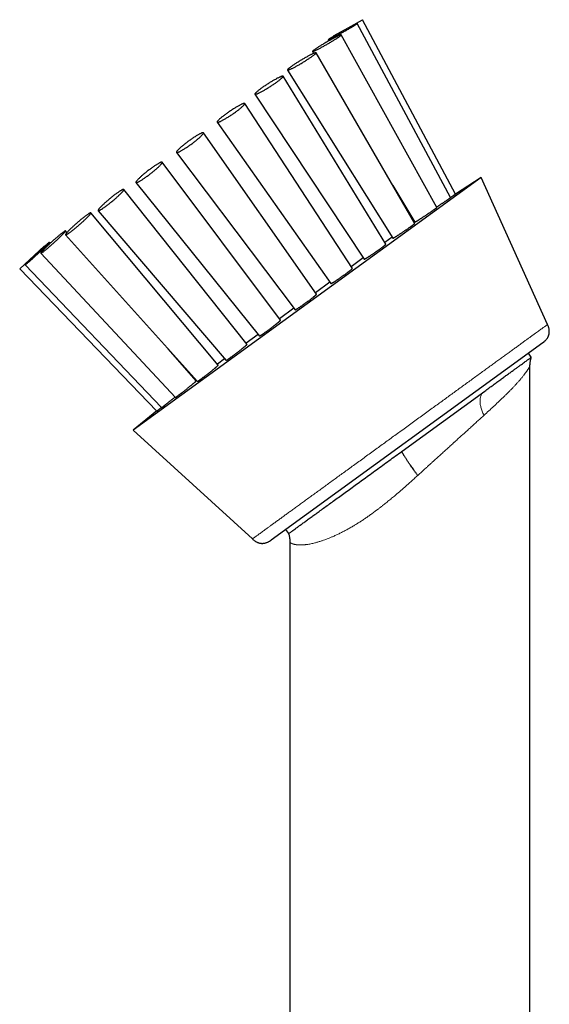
# Model space of a CAD drawing. Header units: millimetres. Extents: x 8 to 1004, y 12 to 903.
# Tile 14 of 56: x 282 to 335, y 804 to 903. Entities that reach past the tile are written whole.
import ezdxf

# ---------------------------------------------------------------- set-up
doc = ezdxf.new("R2010")
doc.units = ezdxf.units.MM

msp = doc.modelspace()

# ---------------------------------------------------------------- linework, layer by layer
at = {"color": 7, "linetype": 'Continuous', "lineweight": 30}
for p, q in [((315.078, 902.052), (316.535, 902.86)), ((325.81, 885.416), (316.535, 902.86)), ((313.62, 901.244), (315.078, 902.052)), ((325.337, 885.075), (315.993, 902.475)), ((313.085, 900.847), (313.149, 900.737)), ((313.62, 901.244), (313.642, 901.206)), ((323.949, 884.074), (314.404, 901.345)), ((311.516, 899.682), (311.632, 899.487)), ((321.742, 882.483), (311.876, 899.547)), ((309.02, 897.829), (319.549, 881.007)), ((318.865, 880.409), (308.58, 897.205)), ((305.769, 895.414), (316.689, 878.911)), ((315.515, 877.995), (304.741, 894.476)), ((301.984, 892.603), (313.358, 876.471)), ((311.92, 875.404), (300.619, 891.547)), ((297.923, 889.588), (309.784, 873.852)), ((308.325, 872.814), (296.496, 888.617)), ((328.374, 887.088), (293.587, 861.813)), ((328.374, 887.088), (325.809, 885.416)), ((335.031, 872.391), (328.374, 887.088)), ((293.864, 886.573), (306.209, 871.233)), ((319.541, 886.29), (321.743, 882.615)), ((304.974, 870.4), (292.653, 885.886)), ((302.098, 868.328), (289.352, 883.539)), ((290.082, 883.765), (302.877, 868.793)), ((321.664, 882.713), (321.625, 882.685)), ((321.678, 882.723), (321.664, 882.713)), ((286.968, 881.568), (286.819, 881.738)), ((286.835, 881.354), (300.016, 866.698)), ((319.476, 881.123), (318.75, 880.596)), ((282.245, 877.947), (284.683, 880.22)), ((284.712, 880.188), (284.683, 880.22)), ((285.31, 880.512), (285.226, 880.606)), ((284.345, 879.505), (297.82, 865.091)), ((282.779, 878.343), (296.44, 864.08)), ((316.605, 879.038), (315.404, 878.165)), ((282.245, 877.947), (295.969, 863.735)), ((313.261, 876.608), (311.813, 875.556)), ((309.672, 874.001), (308.224, 872.948)), ((306.081, 871.392), (304.88, 870.519)), ((334.546, 870.559), (307.4, 850.836)), ((299.89, 866.738), (297.075, 869.968)), ((333.402, 869.11), (333.108, 869.514)), ((302.735, 868.96), (302.009, 868.433)), ((333.267, 760.511), (333.267, 868.219)), ((299.821, 866.843), (299.807, 866.833)), ((299.86, 866.872), (299.821, 866.843)), ((320.476, 859.718), (328.741, 865.723)), ((295.969, 863.736), (293.587, 861.813)), ((293.587, 861.813), (305.507, 850.941)), ((308.838, 851.881), (309.132, 851.476)), ((309.267, 850.585), (309.267, 673.445))]:
    msp.add_line(p, q, dxfattribs=at)
at = {"color": 7, "linetype": 'Continuous', "lineweight": 30, "flags": 128}
for points in [[(314.19, 901.407), (314.266, 901.449), (314.344, 901.492), (314.421, 901.535), (314.499, 901.578), (314.577, 901.622), (314.655, 901.666), (314.733, 901.709), (314.81, 901.753), (314.886, 901.796), (314.962, 901.839), (315.036, 901.882), (315.108, 901.923), (315.179, 901.964), (315.249, 902.005), (315.316, 902.044), (315.381, 902.082), (315.443, 902.119), (315.503, 902.154), (315.56, 902.188), (315.614, 902.221), (315.665, 902.252), (315.713, 902.281), (315.757, 902.309), (315.798, 902.334), (315.836, 902.358), (315.869, 902.38), (315.899, 902.399), (315.925, 902.417), (315.946, 902.432), (315.964, 902.445), (315.978, 902.456), (315.987, 902.464), (315.992, 902.471), (315.993, 902.474), (315.99, 902.476), (315.983, 902.475), (315.972, 902.472), (315.956, 902.466), (315.936, 902.458), (315.913, 902.448), (315.885, 902.436), (315.854, 902.421), (315.818, 902.404), (315.779, 902.385), (315.737, 902.364), (315.691, 902.341), (315.641, 902.316), (315.589, 902.289), (315.533, 902.26), (315.475, 902.23), (315.414, 902.198), (315.35, 902.164), (315.284, 902.129), (315.216, 902.092), (315.146, 902.054), (315.074, 902.016), (315.001, 901.976), (314.926, 901.935), (314.85, 901.893), (314.773, 901.851), (314.696, 901.808), (314.618, 901.765), (314.54, 901.721), (314.462, 901.678), (314.384, 901.634), (314.307, 901.59), (314.23, 901.547), (314.154, 901.504), (314.079, 901.461), (314.006, 901.419), (313.934, 901.377), (313.864, 901.337), (313.796, 901.297), (313.73, 901.258), (313.666, 901.221), (313.605, 901.185), (313.546, 901.15), (313.491, 901.116), (313.438, 901.085), (313.389, 901.054), (313.343, 901.026), (313.3, 901), (313.261, 900.975), (313.225, 900.952), (313.194, 900.932), (313.166, 900.913), (313.142, 900.897), (313.123, 900.882), (313.107, 900.871), (313.095, 900.861), (313.088, 900.854), (313.085, 900.849), (313.086, 900.846), (313.091, 900.846), (313.1, 900.848), (313.114, 900.852), (313.131, 900.859), (313.153, 900.868), (313.179, 900.879), (313.208, 900.893), (313.242, 900.908), (313.279, 900.926), (313.32, 900.946), (313.364, 900.968), (313.412, 900.992), (313.463, 901.019), (313.517, 901.046), (313.574, 901.076), (313.634, 901.107), (313.696, 901.14), (313.761, 901.175), (313.828, 901.211), (313.897, 901.248), (313.968, 901.286), (314.041, 901.326), (314.115, 901.366), (314.19, 901.407)], [(312.286, 900.024), (312.355, 900.061), (312.427, 900.099), (312.5, 900.139), (312.574, 900.179), (312.649, 900.221), (312.725, 900.263), (312.802, 900.307), (312.88, 900.35), (312.957, 900.395), (313.035, 900.439), (313.112, 900.484), (313.189, 900.529), (313.265, 900.574), (313.341, 900.618), (313.415, 900.663), (313.488, 900.707), (313.559, 900.75), (313.629, 900.793), (313.697, 900.835), (313.763, 900.876), (313.826, 900.916), (313.887, 900.954), (313.945, 900.992), (314, 901.028), (314.053, 901.063), (314.102, 901.096), (314.148, 901.127), (314.19, 901.157), (314.229, 901.184), (314.264, 901.21), (314.296, 901.234), (314.324, 901.256), (314.347, 901.275), (314.367, 901.293), (314.383, 901.308), (314.394, 901.321), (314.402, 901.331), (314.405, 901.339), (314.404, 901.345), (314.399, 901.349), (314.39, 901.35), (314.377, 901.348), (314.359, 901.344), (314.338, 901.338), (314.312, 901.329), (314.283, 901.318), (314.25, 901.305), (314.213, 901.29), (314.173, 901.272), (314.129, 901.252), (314.081, 901.23), (314.031, 901.205), (313.977, 901.179), (313.92, 901.151), (313.861, 901.121), (313.799, 901.089), (313.735, 901.056), (313.668, 901.021), (313.6, 900.985), (313.529, 900.947), (313.457, 900.908), (313.383, 900.868), (313.309, 900.827), (313.233, 900.785), (313.156, 900.742), (313.079, 900.698), (313.002, 900.654), (312.924, 900.61), (312.847, 900.565), (312.769, 900.52), (312.693, 900.475), (312.617, 900.431), (312.542, 900.386), (312.468, 900.342), (312.396, 900.298), (312.326, 900.255), (312.257, 900.213), (312.19, 900.171), (312.125, 900.131), (312.063, 900.092), (312.004, 900.053), (311.947, 900.017), (311.893, 899.981), (311.842, 899.947), (311.795, 899.915), (311.751, 899.885), (311.71, 899.856), (311.673, 899.829), (311.639, 899.804), (311.61, 899.782), (311.584, 899.761), (311.562, 899.742), (311.545, 899.726), (311.531, 899.712), (311.521, 899.7), (311.516, 899.691), (311.515, 899.684), (311.518, 899.68), (311.525, 899.677), (311.536, 899.678), (311.552, 899.68), (311.571, 899.685), (311.595, 899.693), (311.622, 899.703), (311.653, 899.715), (311.688, 899.729), (311.727, 899.746), (311.769, 899.765), (311.815, 899.786), (311.864, 899.809), (311.916, 899.834), (311.971, 899.861), (312.029, 899.89), (312.09, 899.921), (312.153, 899.954), (312.218, 899.988), (312.286, 900.024)], [(309.495, 897.996), (309.553, 898.025), (309.614, 898.056), (309.678, 898.089), (309.744, 898.123), (309.811, 898.159), (309.881, 898.197), (309.952, 898.236), (310.025, 898.276), (310.099, 898.318), (310.174, 898.361), (310.25, 898.404), (310.326, 898.449), (310.403, 898.494), (310.479, 898.54), (310.556, 898.586), (310.632, 898.632), (310.708, 898.679), (310.783, 898.725), (310.858, 898.772), (310.93, 898.818), (311.002, 898.864), (311.072, 898.909), (311.14, 898.954), (311.206, 898.998), (311.27, 899.041), (311.332, 899.083), (311.391, 899.124), (311.447, 899.164), (311.501, 899.202), (311.551, 899.239), (311.598, 899.274), (311.642, 899.308), (311.683, 899.339), (311.72, 899.369), (311.753, 899.397), (311.782, 899.423), (311.808, 899.447), (311.83, 899.468), (311.848, 899.488), (311.861, 899.505), (311.871, 899.519), (311.876, 899.532), (311.878, 899.541), (311.875, 899.549), (311.868, 899.554), (311.857, 899.556), (311.842, 899.556), (311.823, 899.553), (311.8, 899.548), (311.773, 899.541), (311.743, 899.531), (311.708, 899.518), (311.67, 899.503), (311.629, 899.486), (311.584, 899.467), (311.535, 899.445), (311.484, 899.421), (311.43, 899.395), (311.372, 899.367), (311.313, 899.337), (311.25, 899.305), (311.185, 899.271), (311.119, 899.236), (311.05, 899.199), (310.979, 899.16), (310.907, 899.12), (310.834, 899.079), (310.76, 899.037), (310.684, 898.994), (310.608, 898.95), (310.532, 898.905), (310.455, 898.86), (310.378, 898.814), (310.302, 898.768), (310.225, 898.721), (310.15, 898.674), (310.075, 898.628), (310.002, 898.582), (309.93, 898.535), (309.859, 898.49), (309.79, 898.445), (309.722, 898.4), (309.657, 898.357), (309.595, 898.314), (309.534, 898.273), (309.477, 898.232), (309.422, 898.193), (309.37, 898.156), (309.321, 898.12), (309.275, 898.085), (309.233, 898.053), (309.194, 898.022), (309.159, 897.993), (309.128, 897.966), (309.1, 897.941), (309.077, 897.919), (309.057, 897.898), (309.041, 897.88), (309.029, 897.864), (309.022, 897.851), (309.018, 897.84), (309.019, 897.831), (309.024, 897.825), (309.033, 897.821), (309.046, 897.82), (309.063, 897.822), (309.084, 897.825), (309.109, 897.832), (309.137, 897.841), (309.17, 897.852), (309.206, 897.866), (309.246, 897.882), (309.289, 897.9), (309.336, 897.921), (309.386, 897.944), (309.439, 897.969), (309.495, 897.996)], [(306.007, 895.461), (306.051, 895.48), (306.098, 895.501), (306.148, 895.524), (306.202, 895.55), (306.258, 895.577), (306.316, 895.607), (306.378, 895.639), (306.441, 895.673), (306.507, 895.708), (306.574, 895.746), (306.644, 895.784), (306.715, 895.825), (306.787, 895.867), (306.86, 895.91), (306.934, 895.954), (307.009, 896), (307.084, 896.046), (307.16, 896.093), (307.236, 896.14), (307.311, 896.188), (307.386, 896.237), (307.461, 896.286), (307.534, 896.334), (307.607, 896.383), (307.678, 896.431), (307.748, 896.479), (307.816, 896.527), (307.883, 896.574), (307.947, 896.62), (308.009, 896.666), (308.069, 896.71), (308.126, 896.753), (308.18, 896.795), (308.232, 896.835), (308.28, 896.874), (308.326, 896.912), (308.368, 896.947), (308.406, 896.981), (308.441, 897.013), (308.472, 897.042), (308.5, 897.07), (308.524, 897.096), (308.543, 897.119), (308.559, 897.14), (308.571, 897.158), (308.579, 897.174), (308.583, 897.188), (308.583, 897.199), (308.578, 897.207), (308.57, 897.213), (308.558, 897.216), (308.541, 897.217), (308.521, 897.215), (308.497, 897.211), (308.469, 897.203), (308.437, 897.194), (308.402, 897.181), (308.363, 897.166), (308.32, 897.149), (308.275, 897.129), (308.226, 897.107), (308.174, 897.083), (308.119, 897.056), (308.062, 897.028), (308.002, 896.997), (307.939, 896.964), (307.875, 896.929), (307.808, 896.893), (307.74, 896.855), (307.67, 896.815), (307.598, 896.774), (307.525, 896.731), (307.452, 896.688), (307.377, 896.643), (307.302, 896.597), (307.226, 896.55), (307.151, 896.503), (307.075, 896.455), (307, 896.407), (306.925, 896.358), (306.851, 896.31), (306.778, 896.261), (306.706, 896.212), (306.635, 896.164), (306.566, 896.116), (306.499, 896.069), (306.433, 896.022), (306.37, 895.977), (306.309, 895.932), (306.251, 895.888), (306.195, 895.846), (306.142, 895.804), (306.092, 895.765), (306.045, 895.727), (306.002, 895.69), (305.961, 895.655), (305.925, 895.623), (305.892, 895.592), (305.862, 895.563), (305.836, 895.536), (305.815, 895.512), (305.797, 895.49), (305.783, 895.47), (305.773, 895.453), (305.767, 895.438), (305.765, 895.426), (305.768, 895.416), (305.774, 895.409), (305.784, 895.405), (305.799, 895.403), (305.817, 895.403), (305.839, 895.406), (305.865, 895.412), (305.895, 895.421), (305.929, 895.432), (305.966, 895.445), (306.007, 895.461)], [(302.06, 892.594), (302.087, 892.6), (302.117, 892.609), (302.151, 892.62), (302.189, 892.634), (302.23, 892.651), (302.274, 892.67), (302.322, 892.692), (302.372, 892.716), (302.425, 892.743), (302.481, 892.772), (302.54, 892.803), (302.601, 892.836), (302.664, 892.871), (302.729, 892.908), (302.796, 892.948), (302.864, 892.988), (302.934, 893.031), (303.005, 893.074), (303.078, 893.119), (303.151, 893.166), (303.224, 893.213), (303.299, 893.262), (303.373, 893.311), (303.447, 893.361), (303.521, 893.411), (303.594, 893.462), (303.667, 893.513), (303.739, 893.564), (303.81, 893.615), (303.88, 893.665), (303.948, 893.716), (304.014, 893.766), (304.079, 893.815), (304.141, 893.863), (304.201, 893.911), (304.259, 893.957), (304.314, 894.002), (304.367, 894.046), (304.416, 894.089), (304.463, 894.13), (304.506, 894.169), (304.546, 894.206), (304.583, 894.241), (304.616, 894.275), (304.646, 894.306), (304.671, 894.335), (304.693, 894.362), (304.712, 894.386), (304.726, 894.408), (304.736, 894.428), (304.743, 894.445), (304.745, 894.459), (304.743, 894.471), (304.738, 894.48), (304.728, 894.486), (304.715, 894.489), (304.698, 894.49), (304.676, 894.488), (304.651, 894.484), (304.623, 894.476), (304.59, 894.466), (304.554, 894.453), (304.515, 894.438), (304.472, 894.42), (304.426, 894.399), (304.378, 894.376), (304.326, 894.351), (304.271, 894.323), (304.214, 894.293), (304.154, 894.261), (304.092, 894.227), (304.028, 894.19), (303.962, 894.152), (303.894, 894.112), (303.825, 894.071), (303.754, 894.028), (303.682, 893.983), (303.61, 893.937), (303.536, 893.891), (303.463, 893.843), (303.388, 893.794), (303.314, 893.744), (303.24, 893.694), (303.166, 893.644), (303.093, 893.593), (303.021, 893.542), (302.949, 893.491), (302.879, 893.44), (302.81, 893.389), (302.743, 893.339), (302.677, 893.29), (302.614, 893.241), (302.552, 893.193), (302.493, 893.146), (302.437, 893.1), (302.383, 893.055), (302.332, 893.012), (302.284, 892.971), (302.239, 892.931), (302.197, 892.892), (302.159, 892.856), (302.124, 892.822), (302.093, 892.789), (302.065, 892.759), (302.041, 892.731), (302.021, 892.706), (302.005, 892.682), (301.992, 892.662), (301.984, 892.643), (301.98, 892.628), (301.979, 892.615), (301.983, 892.605), (301.99, 892.597), (302.002, 892.592), (302.017, 892.59), (302.037, 892.59), (302.06, 892.594)], [(297.923, 889.588), (297.931, 889.581), (297.943, 889.576), (297.959, 889.574), (297.979, 889.576), (298.003, 889.58), (298.03, 889.586), (298.061, 889.596), (298.095, 889.609), (298.133, 889.624), (298.173, 889.642), (298.218, 889.663), (298.265, 889.686), (298.315, 889.712), (298.368, 889.74), (298.423, 889.771), (298.481, 889.804), (298.541, 889.839), (298.603, 889.876), (298.667, 889.915), (298.733, 889.956), (298.801, 889.999), (298.87, 890.044), (298.94, 890.09), (299.01, 890.137), (299.082, 890.186), (299.154, 890.236), (299.227, 890.286), (299.3, 890.338), (299.372, 890.39), (299.444, 890.443), (299.516, 890.496), (299.587, 890.549), (299.658, 890.603), (299.727, 890.656), (299.794, 890.709), (299.861, 890.761), (299.925, 890.813), (299.988, 890.865), (300.048, 890.915), (300.107, 890.965), (300.163, 891.013), (300.216, 891.06), (300.267, 891.105), (300.314, 891.15), (300.359, 891.192), (300.401, 891.232), (300.439, 891.271), (300.474, 891.308), (300.506, 891.342), (300.534, 891.374), (300.558, 891.404), (300.579, 891.432), (300.596, 891.457), (300.609, 891.479), (300.618, 891.499), (300.623, 891.516), (300.624, 891.531), (300.622, 891.542), (300.615, 891.551), (300.605, 891.557), (300.591, 891.56), (300.573, 891.561), (300.551, 891.558), (300.526, 891.553), (300.497, 891.544), (300.464, 891.533), (300.428, 891.519), (300.389, 891.503), (300.347, 891.483), (300.301, 891.461), (300.252, 891.437), (300.201, 891.41), (300.147, 891.38), (300.09, 891.349), (300.031, 891.314), (299.97, 891.278), (299.907, 891.24), (299.842, 891.2), (299.775, 891.158), (299.707, 891.114), (299.637, 891.069), (299.567, 891.022), (299.496, 890.974), (299.424, 890.925), (299.351, 890.874), (299.279, 890.823), (299.206, 890.771), (299.133, 890.719), (299.061, 890.666), (298.99, 890.613), (298.919, 890.559), (298.85, 890.506), (298.781, 890.453), (298.714, 890.4), (298.649, 890.348), (298.585, 890.296), (298.523, 890.245), (298.464, 890.195), (298.407, 890.146), (298.352, 890.099), (298.3, 890.052), (298.251, 890.008), (298.205, 889.964), (298.161, 889.923), (298.121, 889.883), (298.085, 889.846), (298.051, 889.81), (298.022, 889.777), (297.995, 889.746), (297.973, 889.717), (297.954, 889.69), (297.939, 889.667), (297.928, 889.646), (297.921, 889.627), (297.918, 889.611), (297.918, 889.598), (297.923, 889.588)], [(293.877, 886.649), (293.867, 886.628), (293.861, 886.61), (293.858, 886.595), (293.859, 886.582), (293.864, 886.573), (293.873, 886.566), (293.885, 886.562), (293.901, 886.562), (293.921, 886.564), (293.945, 886.569), (293.972, 886.578), (294.002, 886.589), (294.036, 886.603), (294.073, 886.62), (294.114, 886.64), (294.157, 886.662), (294.204, 886.688), (294.253, 886.715), (294.305, 886.746), (294.36, 886.779), (294.416, 886.814), (294.475, 886.851), (294.536, 886.891), (294.599, 886.932), (294.664, 886.976), (294.73, 887.021), (294.797, 887.068), (294.866, 887.117), (294.935, 887.167), (295.005, 887.218), (295.076, 887.27), (295.147, 887.323), (295.218, 887.377), (295.289, 887.432), (295.359, 887.487), (295.429, 887.542), (295.499, 887.597), (295.567, 887.653), (295.634, 887.708), (295.7, 887.763), (295.765, 887.818), (295.828, 887.871), (295.889, 887.925), (295.947, 887.977), (296.004, 888.028), (296.058, 888.077), (296.11, 888.126), (296.159, 888.173), (296.205, 888.218), (296.249, 888.261), (296.289, 888.303), (296.326, 888.342), (296.36, 888.379), (296.39, 888.414), (296.417, 888.447), (296.44, 888.477), (296.46, 888.505), (296.476, 888.53), (296.488, 888.552), (296.496, 888.572), (296.501, 888.589), (296.502, 888.603), (296.499, 888.614), (296.492, 888.622), (296.481, 888.627), (296.467, 888.629), (296.449, 888.628), (296.427, 888.624), (296.402, 888.617), (296.373, 888.608), (296.341, 888.595), (296.305, 888.579), (296.266, 888.561), (296.224, 888.54), (296.179, 888.516), (296.131, 888.489), (296.081, 888.46), (296.027, 888.429), (295.972, 888.395), (295.914, 888.358), (295.854, 888.32), (295.792, 888.279), (295.728, 888.237), (295.663, 888.192), (295.596, 888.146), (295.528, 888.098), (295.459, 888.049), (295.389, 887.998), (295.319, 887.947), (295.248, 887.894), (295.177, 887.841), (295.106, 887.786), (295.035, 887.732), (294.965, 887.676), (294.895, 887.621), (294.827, 887.565), (294.759, 887.51), (294.692, 887.455), (294.627, 887.4), (294.563, 887.346), (294.501, 887.292), (294.441, 887.24), (294.384, 887.188), (294.328, 887.138), (294.275, 887.089), (294.225, 887.041), (294.177, 886.995), (294.132, 886.951), (294.09, 886.908), (294.052, 886.868), (294.016, 886.829), (293.984, 886.793), (293.956, 886.759), (293.931, 886.728), (293.909, 886.699), (293.891, 886.673), (293.877, 886.649)], [(290.2, 883.977), (290.172, 883.943), (290.148, 883.912), (290.127, 883.884), (290.109, 883.858), (290.096, 883.835), (290.086, 883.815), (290.08, 883.798), (290.077, 883.783), (290.078, 883.772), (290.083, 883.764), (290.092, 883.759), (290.104, 883.757), (290.12, 883.757), (290.139, 883.762), (290.162, 883.769), (290.189, 883.779), (290.219, 883.792), (290.252, 883.808), (290.288, 883.827), (290.328, 883.849), (290.37, 883.874), (290.416, 883.902), (290.464, 883.932), (290.515, 883.965), (290.568, 884), (290.623, 884.038), (290.681, 884.077), (290.741, 884.12), (290.802, 884.164), (290.865, 884.21), (290.93, 884.257), (290.996, 884.307), (291.062, 884.358), (291.13, 884.41), (291.199, 884.464), (291.267, 884.518), (291.337, 884.574), (291.406, 884.63), (291.475, 884.686), (291.544, 884.743), (291.612, 884.801), (291.68, 884.858), (291.747, 884.915), (291.813, 884.973), (291.877, 885.029), (291.94, 885.085), (292.001, 885.14), (292.061, 885.195), (292.118, 885.248), (292.173, 885.3), (292.226, 885.351), (292.277, 885.4), (292.325, 885.448), (292.37, 885.493), (292.412, 885.537), (292.451, 885.579), (292.487, 885.619), (292.52, 885.656), (292.549, 885.691), (292.576, 885.723), (292.598, 885.753), (292.617, 885.78), (292.633, 885.805), (292.645, 885.826), (292.653, 885.845), (292.657, 885.861), (292.658, 885.874), (292.655, 885.883), (292.648, 885.89), (292.638, 885.894), (292.624, 885.894), (292.606, 885.892), (292.585, 885.886), (292.56, 885.878), (292.532, 885.866), (292.5, 885.851), (292.465, 885.833), (292.427, 885.813), (292.386, 885.79), (292.342, 885.763), (292.296, 885.734), (292.246, 885.703), (292.194, 885.669), (292.14, 885.632), (292.083, 885.594), (292.024, 885.553), (291.964, 885.51), (291.901, 885.464), (291.838, 885.418), (291.772, 885.369), (291.706, 885.319), (291.639, 885.267), (291.571, 885.214), (291.502, 885.16), (291.433, 885.105), (291.364, 885.049), (291.294, 884.993), (291.225, 884.936), (291.157, 884.879), (291.089, 884.821), (291.021, 884.764), (290.955, 884.707), (290.89, 884.65), (290.826, 884.594), (290.764, 884.538), (290.704, 884.483), (290.645, 884.429), (290.589, 884.377), (290.535, 884.325), (290.483, 884.275), (290.434, 884.227), (290.387, 884.18), (290.344, 884.135), (290.303, 884.092), (290.265, 884.052), (290.231, 884.013), (290.2, 883.977)], [(287.14, 881.754), (287.097, 881.71), (287.057, 881.667), (287.02, 881.627), (286.986, 881.589), (286.955, 881.553), (286.928, 881.52), (286.903, 881.49), (286.883, 881.462), (286.865, 881.438), (286.852, 881.416), (286.841, 881.397), (286.835, 881.382), (286.832, 881.369), (286.833, 881.359), (286.837, 881.353), (286.845, 881.35), (286.857, 881.349), (286.872, 881.352), (286.89, 881.359), (286.912, 881.368), (286.938, 881.38), (286.967, 881.396), (286.999, 881.415), (287.034, 881.436), (287.073, 881.461), (287.114, 881.488), (287.158, 881.518), (287.205, 881.551), (287.254, 881.586), (287.306, 881.624), (287.36, 881.664), (287.416, 881.706), (287.474, 881.751), (287.534, 881.798), (287.596, 881.846), (287.659, 881.896), (287.723, 881.948), (287.788, 882.001), (287.854, 882.056), (287.921, 882.111), (287.989, 882.168), (288.056, 882.225), (288.124, 882.283), (288.192, 882.342), (288.259, 882.401), (288.326, 882.46), (288.392, 882.518), (288.458, 882.577), (288.522, 882.635), (288.585, 882.693), (288.647, 882.75), (288.707, 882.807), (288.765, 882.862), (288.822, 882.916), (288.876, 882.968), (288.928, 883.019), (288.977, 883.069), (289.025, 883.117), (289.069, 883.162), (289.111, 883.206), (289.149, 883.247), (289.185, 883.287), (289.217, 883.323), (289.247, 883.358), (289.272, 883.389), (289.295, 883.418), (289.314, 883.444), (289.33, 883.467), (289.341, 883.488), (289.35, 883.505), (289.355, 883.519), (289.356, 883.53), (289.353, 883.538), (289.347, 883.543), (289.337, 883.545), (289.324, 883.543), (289.307, 883.539), (289.287, 883.531), (289.263, 883.52), (289.235, 883.506), (289.205, 883.489), (289.171, 883.469), (289.134, 883.446), (289.095, 883.42), (289.052, 883.391), (289.006, 883.36), (288.958, 883.326), (288.908, 883.289), (288.855, 883.25), (288.8, 883.209), (288.743, 883.166), (288.683, 883.12), (288.623, 883.072), (288.56, 883.023), (288.497, 882.972), (288.432, 882.92), (288.366, 882.866), (288.3, 882.811), (288.233, 882.755), (288.165, 882.698), (288.097, 882.64), (288.03, 882.581), (287.962, 882.523), (287.895, 882.464), (287.828, 882.405), (287.762, 882.346), (287.698, 882.288), (287.634, 882.23), (287.571, 882.172), (287.511, 882.115), (287.451, 882.06), (287.394, 882.005), (287.339, 881.952), (287.285, 881.9), (287.235, 881.85), (287.186, 881.801), (287.14, 881.754)], [(284.908, 880.132), (284.853, 880.079), (284.8, 880.027), (284.75, 879.977), (284.702, 879.929), (284.656, 879.883), (284.613, 879.839), (284.573, 879.797), (284.536, 879.757), (284.502, 879.721), (284.471, 879.686), (284.443, 879.655), (284.418, 879.626), (284.397, 879.6), (284.379, 879.577), (284.365, 879.557), (284.354, 879.54), (284.347, 879.526), (284.343, 879.515), (284.343, 879.508), (284.347, 879.504), (284.354, 879.503), (284.364, 879.505), (284.378, 879.51), (284.396, 879.519), (284.417, 879.531), (284.441, 879.546), (284.469, 879.564), (284.499, 879.585), (284.533, 879.609), (284.57, 879.636), (284.61, 879.666), (284.653, 879.699), (284.698, 879.734), (284.746, 879.772), (284.796, 879.812), (284.849, 879.855), (284.903, 879.899), (284.96, 879.946), (285.019, 879.995), (285.079, 880.046), (285.14, 880.098), (285.203, 880.152), (285.267, 880.207), (285.332, 880.264), (285.397, 880.321), (285.463, 880.379), (285.529, 880.438), (285.596, 880.498), (285.662, 880.558), (285.729, 880.618), (285.794, 880.678), (285.86, 880.738), (285.924, 880.798), (285.988, 880.857), (286.05, 880.915), (286.111, 880.973), (286.17, 881.029), (286.228, 881.084), (286.284, 881.139), (286.337, 881.191), (286.389, 881.242), (286.438, 881.291), (286.485, 881.338), (286.529, 881.383), (286.571, 881.426), (286.609, 881.467), (286.645, 881.505), (286.678, 881.541), (286.707, 881.574), (286.733, 881.604), (286.756, 881.631), (286.776, 881.656), (286.792, 881.677), (286.804, 881.696), (286.813, 881.711), (286.819, 881.723), (286.821, 881.732), (286.819, 881.738), (286.814, 881.741), (286.805, 881.74), (286.793, 881.737), (286.777, 881.729), (286.758, 881.719), (286.735, 881.706), (286.709, 881.689), (286.68, 881.67), (286.648, 881.647), (286.612, 881.622), (286.574, 881.593), (286.532, 881.562), (286.488, 881.528), (286.442, 881.491), (286.393, 881.452), (286.341, 881.411), (286.288, 881.367), (286.232, 881.321), (286.174, 881.273), (286.115, 881.223), (286.054, 881.172), (285.992, 881.119), (285.929, 881.064), (285.864, 881.008), (285.799, 880.951), (285.734, 880.894), (285.667, 880.835), (285.601, 880.776), (285.534, 880.716), (285.468, 880.656), (285.402, 880.596), (285.336, 880.536), (285.272, 880.476), (285.208, 880.417), (285.145, 880.358), (285.083, 880.3), (285.023, 880.243), (284.964, 880.187), (284.908, 880.132)], [(283.654, 879.221), (283.591, 879.162), (283.53, 879.104), (283.47, 879.047), (283.412, 878.992), (283.355, 878.937), (283.3, 878.885), (283.247, 878.834), (283.197, 878.785), (283.148, 878.737), (283.103, 878.692), (283.059, 878.649), (283.019, 878.609), (282.981, 878.571), (282.946, 878.536), (282.915, 878.503), (282.886, 878.473), (282.861, 878.446), (282.839, 878.422), (282.82, 878.402), (282.805, 878.384), (282.793, 878.369), (282.785, 878.358), (282.78, 878.349), (282.779, 878.344), (282.781, 878.342), (282.787, 878.344), (282.796, 878.349), (282.809, 878.357), (282.825, 878.368), (282.844, 878.382), (282.867, 878.4), (282.894, 878.42), (282.923, 878.444), (282.955, 878.471), (282.991, 878.5), (283.029, 878.533), (283.071, 878.568), (283.115, 878.606), (283.161, 878.646), (283.21, 878.688), (283.261, 878.733), (283.315, 878.78), (283.37, 878.829), (283.427, 878.88), (283.486, 878.933), (283.546, 878.987), (283.608, 879.042), (283.671, 879.099), (283.734, 879.157), (283.799, 879.216), (283.864, 879.275), (283.929, 879.335), (283.995, 879.396), (284.061, 879.457), (284.126, 879.517), (284.191, 879.578), (284.256, 879.639), (284.32, 879.698), (284.383, 879.758), (284.445, 879.816), (284.506, 879.874), (284.565, 879.93), (284.622, 879.985), (284.678, 880.038), (284.732, 880.09), (284.784, 880.14), (284.833, 880.189), (284.88, 880.235), (284.925, 880.279), (284.967, 880.32), (285.006, 880.359), (285.042, 880.396), (285.075, 880.43), (285.105, 880.461), (285.132, 880.49), (285.156, 880.515), (285.176, 880.538), (285.193, 880.557), (285.207, 880.573), (285.217, 880.586), (285.223, 880.596), (285.226, 880.603), (285.226, 880.606), (285.222, 880.606), (285.214, 880.603), (285.203, 880.597), (285.189, 880.587), (285.171, 880.575), (285.15, 880.559), (285.125, 880.539), (285.097, 880.517), (285.067, 880.492), (285.032, 880.464), (284.995, 880.433), (284.956, 880.399), (284.913, 880.363), (284.868, 880.324), (284.82, 880.282), (284.77, 880.239), (284.718, 880.193), (284.663, 880.145), (284.607, 880.095), (284.549, 880.043), (284.489, 879.99), (284.428, 879.935), (284.366, 879.879), (284.303, 879.821), (284.239, 879.763), (284.174, 879.704), (284.109, 879.644), (284.043, 879.584), (283.977, 879.523), (283.912, 879.462), (283.846, 879.401), (283.781, 879.341), (283.717, 879.281), (283.654, 879.221)]]:
    msp.add_lwpolyline(points, dxfattribs=at)
at = {"color": 7, "linetype": 'Continuous', "lineweight": 30}
for points, knots in [([(323.921, 884.126), (323.943, 884.14), (323.994, 884.173), (324.077, 884.227), (324.169, 884.288), (324.263, 884.349), (324.357, 884.411), (324.449, 884.472), (324.54, 884.532), (324.629, 884.591), (324.715, 884.648), (324.797, 884.703), (324.875, 884.755), (324.949, 884.805), (325.018, 884.851), (325.081, 884.894), (325.137, 884.932), (325.188, 884.967), (325.232, 884.997), (325.268, 885.023), (325.297, 885.043), (325.318, 885.059), (325.332, 885.069), (325.338, 885.075), (325.336, 885.074), (325.336, 885.074)], [0, 0, 0, 0, 0.032836, 0.077645, 0.122454, 0.168565, 0.214675, 0.25949, 0.304304, 0.350425, 0.396545, 0.441289, 0.486033, 0.532083, 0.578133, 0.622759, 0.667384, 0.713313, 0.759242, 0.803758, 0.848274, 0.894086, 0.939899, 0.984366, 1, 1, 1, 1]), ([(325.325, 885.098), (325.328, 885.1), (325.358, 885.12), (325.41, 885.154), (325.48, 885.199), (325.544, 885.241), (325.602, 885.28), (325.653, 885.313), (325.698, 885.343), (325.736, 885.367), (325.766, 885.387), (325.789, 885.402), (325.803, 885.412), (325.81, 885.416), (325.809, 885.416), (325.809, 885.416)], [0, 0, 0, 0, 0.012304, 0.097907, 0.184111, 0.271247, 0.35966, 0.445054, 0.531205, 0.617972, 0.70617, 0.791338, 0.87726, 0.963795, 1, 1, 1, 1]), ([(321.744, 882.615), (321.744, 882.615), (321.743, 882.613), (321.75, 882.615), (321.764, 882.621), (321.787, 882.633), (321.818, 882.649), (321.855, 882.671), (321.899, 882.697), (321.951, 882.728), (322.009, 882.763), (322.072, 882.802), (322.141, 882.846), (322.215, 882.893), (322.294, 882.943), (322.377, 882.996), (322.462, 883.051), (322.551, 883.109), (322.643, 883.169), (322.735, 883.229), (322.827, 883.291), (322.921, 883.353), (323.014, 883.415), (323.105, 883.476), (323.194, 883.536), (323.282, 883.596), (323.366, 883.653), (323.446, 883.708), (323.522, 883.76), (323.593, 883.81), (323.66, 883.856), (323.719, 883.898), (323.773, 883.936), (323.82, 883.97), (323.861, 884), (323.894, 884.025), (323.919, 884.045), (323.938, 884.06), (323.947, 884.07), (323.951, 884.075), (323.949, 884.074), (323.949, 884.074)], [0, 0, 0, 0, 0.00666, 0.033058, 0.059456, 0.086618, 0.113781, 0.140231, 0.166681, 0.193895, 0.22111, 0.247623, 0.274136, 0.301416, 0.328696, 0.355256, 0.381817, 0.409149, 0.43648, 0.46305, 0.48962, 0.516965, 0.544309, 0.570843, 0.597376, 0.624685, 0.651994, 0.67846, 0.704926, 0.732165, 0.759404, 0.785802, 0.812201, 0.839368, 0.866536, 0.892899, 0.919262, 0.946391, 0.973519, 0.999897, 1, 1, 1, 1]), ([(319.55, 881.007), (319.55, 881.007), (319.551, 881.005), (319.562, 881.008), (319.581, 881.015), (319.608, 881.028), (319.642, 881.047), (319.683, 881.07), (319.731, 881.098), (319.786, 881.131), (319.846, 881.167), (319.913, 881.209), (319.985, 881.254), (320.061, 881.303), (320.141, 881.354), (320.225, 881.409), (320.313, 881.466), (320.402, 881.525), (320.493, 881.586), (320.585, 881.648), (320.679, 881.71), (320.771, 881.773), (320.862, 881.835), (320.952, 881.897), (321.04, 881.958), (321.125, 882.017), (321.206, 882.074), (321.284, 882.129), (321.357, 882.181), (321.424, 882.23), (321.486, 882.275), (321.543, 882.317), (321.593, 882.354), (321.636, 882.387), (321.672, 882.416), (321.701, 882.44), (321.723, 882.459), (321.736, 882.472), (321.743, 882.48), (321.741, 882.482), (321.741, 882.482)], [0, 0, 0, 0, 0.01814, 0.045322, 0.072505, 0.098982, 0.125459, 0.152702, 0.179945, 0.206482, 0.23302, 0.260326, 0.287632, 0.314205, 0.340777, 0.368122, 0.395466, 0.42203, 0.448594, 0.475933, 0.503271, 0.529783, 0.556296, 0.583583, 0.610869, 0.63731, 0.66375, 0.690962, 0.718174, 0.744556, 0.770938, 0.798087, 0.825236, 0.851602, 0.877968, 0.905097, 0.932227, 0.958626, 0.985025, 1, 1, 1, 1]), ([(316.689, 878.911), (316.689, 878.911), (316.689, 878.909), (316.696, 878.909), (316.711, 878.913), (316.734, 878.923), (316.764, 878.938), (316.802, 878.959), (316.847, 878.984), (316.897, 879.014), (316.955, 879.049), (317.019, 879.089), (317.087, 879.132), (317.16, 879.179), (317.239, 879.23), (317.321, 879.284), (317.406, 879.34), (317.493, 879.398), (317.583, 879.459), (317.675, 879.521), (317.766, 879.584), (317.858, 879.647), (317.949, 879.711), (318.04, 879.774), (318.127, 879.836), (318.213, 879.897), (318.295, 879.957), (318.375, 880.014), (318.449, 880.068), (318.518, 880.12), (318.583, 880.168), (318.642, 880.213), (318.694, 880.254), (318.74, 880.29), (318.78, 880.322), (318.812, 880.35), (318.837, 880.372), (318.855, 880.39), (318.864, 880.402), (318.867, 880.408), (318.865, 880.409), (318.865, 880.409)], [0, 0, 0, 0, 0.003708, 0.030915, 0.057419, 0.083923, 0.111194, 0.138465, 0.165022, 0.19158, 0.218908, 0.246235, 0.272812, 0.299389, 0.326739, 0.35409, 0.38064, 0.40719, 0.434515, 0.46184, 0.488327, 0.514814, 0.542074, 0.569335, 0.595751, 0.622167, 0.649353, 0.676539, 0.702911, 0.729282, 0.75642, 0.783558, 0.809933, 0.836308, 0.863446, 0.890585, 0.91701, 0.943435, 0.970623, 0.997811, 1, 1, 1, 1]), ([(313.359, 876.471), (313.36, 876.471), (313.36, 876.468), (313.37, 876.469), (313.388, 876.475), (313.413, 876.487), (313.446, 876.504), (313.486, 876.526), (313.533, 876.553), (313.586, 876.585), (313.645, 876.622), (313.711, 876.664), (313.78, 876.709), (313.855, 876.757), (313.934, 876.81), (314.017, 876.866), (314.102, 876.924), (314.189, 876.983), (314.279, 877.046), (314.37, 877.109), (314.461, 877.173), (314.551, 877.237), (314.641, 877.302), (314.73, 877.366), (314.816, 877.429), (314.899, 877.49), (314.98, 877.55), (315.057, 877.607), (315.129, 877.662), (315.196, 877.713), (315.258, 877.762), (315.314, 877.806), (315.364, 877.846), (315.407, 877.882), (315.443, 877.914), (315.473, 877.941), (315.495, 877.963), (315.509, 877.979), (315.516, 877.99), (315.515, 877.993), (315.514, 877.994)], [0, 0, 0, 0, 0.012336, 0.039599, 0.066152, 0.092704, 0.120027, 0.147349, 0.173927, 0.200505, 0.227856, 0.255207, 0.281764, 0.308322, 0.335654, 0.362987, 0.389485, 0.415982, 0.443254, 0.470526, 0.496952, 0.523378, 0.550575, 0.577772, 0.604148, 0.630524, 0.657667, 0.68481, 0.711183, 0.737555, 0.764691, 0.791828, 0.818245, 0.844661, 0.871842, 0.899022, 0.925509, 0.951996, 0.97925, 1, 1, 1, 1]), ([(309.785, 873.853), (309.785, 873.852), (309.786, 873.849), (309.796, 873.851), (309.815, 873.857), (309.841, 873.87), (309.874, 873.887), (309.914, 873.91), (309.961, 873.938), (310.014, 873.972), (310.073, 874.009), (310.138, 874.051), (310.208, 874.098), (310.283, 874.148), (310.361, 874.201), (310.442, 874.258), (310.527, 874.317), (310.615, 874.379), (310.703, 874.441), (310.792, 874.505), (310.883, 874.571), (310.973, 874.637), (311.061, 874.702), (311.148, 874.766), (311.234, 874.83), (311.317, 874.893), (311.396, 874.953), (311.471, 875.011), (311.543, 875.067), (311.609, 875.12), (311.67, 875.168), (311.725, 875.213), (311.774, 875.254), (311.816, 875.291), (311.852, 875.323), (311.88, 875.35), (311.902, 875.372), (311.915, 875.389), (311.921, 875.399), (311.92, 875.402), (311.919, 875.403)], [0, 0, 0, 0, 0.013675, 0.040239, 0.067575, 0.09491, 0.121487, 0.148064, 0.175415, 0.202766, 0.22931, 0.255853, 0.283172, 0.31049, 0.336967, 0.363444, 0.390694, 0.417945, 0.444353, 0.470761, 0.497938, 0.525116, 0.551486, 0.577856, 0.604992, 0.632127, 0.658509, 0.684891, 0.712035, 0.73918, 0.765617, 0.792053, 0.819254, 0.846454, 0.872963, 0.899471, 0.926746, 0.954022, 0.980585, 1, 1, 1, 1]), ([(306.21, 871.234), (306.211, 871.233), (306.213, 871.231), (306.225, 871.234), (306.245, 871.243), (306.273, 871.257), (306.308, 871.277), (306.349, 871.302), (306.397, 871.332), (306.451, 871.367), (306.511, 871.407), (306.577, 871.451), (306.647, 871.499), (306.721, 871.551), (306.8, 871.607), (306.882, 871.665), (306.967, 871.726), (307.053, 871.788), (307.141, 871.853), (307.23, 871.919), (307.319, 871.985), (307.408, 872.051), (307.496, 872.118), (307.582, 872.183), (307.666, 872.248), (307.747, 872.31), (307.825, 872.372), (307.899, 872.43), (307.968, 872.486), (308.032, 872.538), (308.092, 872.587), (308.145, 872.632), (308.192, 872.672), (308.232, 872.708), (308.266, 872.74), (308.292, 872.766), (308.311, 872.786), (308.322, 872.802), (308.327, 872.811), (308.324, 872.812), (308.324, 872.813)], [0, 0, 0, 0, 0.020309, 0.047755, 0.074233, 0.101186, 0.128139, 0.155585, 0.182015, 0.208921, 0.235827, 0.263225, 0.289585, 0.316418, 0.343251, 0.370575, 0.396874, 0.423644, 0.450413, 0.477671, 0.503948, 0.530694, 0.55744, 0.584672, 0.610977, 0.63775, 0.664524, 0.691782, 0.718152, 0.744991, 0.77183, 0.799154, 0.825593, 0.852503, 0.879414, 0.906812, 0.933293, 0.959958, 0.987203, 1, 1, 1, 1]), ([(334.546, 870.559), (334.562, 870.57), (334.589, 870.59), (334.624, 870.618), (334.65, 870.639), (334.672, 870.657), (334.692, 870.674), (334.713, 870.692), (334.747, 870.722), (334.794, 870.767), (334.862, 870.837), (334.935, 870.924), (335.008, 871.026), (335.059, 871.113), (335.093, 871.185), (335.118, 871.241), (335.141, 871.305), (335.163, 871.378), (335.182, 871.462), (335.195, 871.548), (335.201, 871.635), (335.202, 871.721), (335.196, 871.814), (335.183, 871.914), (335.161, 872.022), (335.129, 872.138), (335.086, 872.263), (335.05, 872.347), (335.031, 872.391)], [0, 0, 0, 0, 0.027596, 0.048734, 0.063691, 0.076101, 0.088927, 0.102156, 0.115778, 0.15452, 0.194499, 0.256809, 0.316984, 0.374391, 0.402243, 0.430569, 0.462891, 0.499563, 0.540718, 0.586619, 0.624413, 0.665364, 0.709788, 0.758073, 0.810676, 0.868124, 0.931013, 1, 1, 1, 1]), ([(302.878, 868.794), (302.879, 868.793), (302.88, 868.791), (302.89, 868.794), (302.908, 868.802), (302.934, 868.816), (302.966, 868.835), (303.006, 868.86), (303.052, 868.89), (303.104, 868.925), (303.162, 868.965), (303.226, 869.01), (303.294, 869.058), (303.367, 869.11), (303.444, 869.166), (303.524, 869.225), (303.607, 869.286), (303.692, 869.349), (303.78, 869.415), (303.868, 869.481), (303.956, 869.548), (304.044, 869.616), (304.131, 869.683), (304.217, 869.75), (304.301, 869.816), (304.382, 869.88), (304.461, 869.943), (304.535, 870.002), (304.605, 870.059), (304.67, 870.113), (304.73, 870.163), (304.784, 870.21), (304.832, 870.251), (304.874, 870.288), (304.909, 870.321), (304.937, 870.348), (304.957, 870.37), (304.97, 870.386), (304.976, 870.396), (304.974, 870.398), (304.974, 870.399)], [0, 0, 0, 0, 0.014685, 0.042126, 0.068572, 0.095493, 0.122415, 0.149829, 0.176207, 0.20306, 0.229912, 0.257256, 0.283568, 0.310351, 0.337134, 0.364406, 0.390682, 0.417429, 0.444175, 0.471407, 0.497699, 0.524459, 0.55122, 0.578464, 0.604813, 0.631631, 0.658448, 0.685751, 0.712171, 0.739062, 0.765953, 0.793332, 0.819804, 0.84675, 0.873696, 0.901131, 0.927614, 0.954281, 0.981529, 1, 1, 1, 1]), ([(300.017, 866.699), (300.017, 866.698), (300.017, 866.696), (300.026, 866.699), (300.042, 866.707), (300.066, 866.721), (300.097, 866.741), (300.134, 866.766), (300.179, 866.796), (300.229, 866.831), (300.285, 866.871), (300.347, 866.916), (300.414, 866.965), (300.485, 867.018), (300.56, 867.074), (300.64, 867.133), (300.721, 867.195), (300.806, 867.259), (300.891, 867.325), (300.979, 867.393), (301.067, 867.461), (301.154, 867.529), (301.241, 867.597), (301.327, 867.666), (301.411, 867.732), (301.492, 867.798), (301.57, 867.861), (301.645, 867.922), (301.716, 867.98), (301.782, 868.034), (301.842, 868.085), (301.897, 868.133), (301.947, 868.175), (301.989, 868.213), (302.025, 868.246), (302.054, 868.274), (302.077, 868.296), (302.091, 868.313), (302.098, 868.324), (302.097, 868.326), (302.097, 868.327)], [0, 0, 0, 0, 0.010519, 0.037422, 0.064817, 0.091194, 0.118046, 0.144898, 0.172241, 0.198551, 0.225333, 0.252115, 0.279385, 0.30566, 0.332405, 0.35915, 0.38638, 0.412669, 0.439427, 0.466185, 0.493427, 0.519773, 0.546588, 0.573403, 0.600702, 0.62712, 0.654008, 0.680896, 0.708271, 0.734741, 0.761395, 0.788628, 0.816061, 0.842542, 0.869207, 0.896454, 0.923901, 0.95035, 0.977273, 1, 1, 1, 1]), ([(333.267, 868.219), (333.267, 868.247), (333.267, 868.296), (333.27, 868.362), (333.273, 868.414), (333.276, 868.456), (333.283, 868.536), (333.295, 868.636), (333.314, 868.754), (333.329, 868.829), (333.341, 868.884), (333.351, 868.925), (333.364, 868.977), (333.381, 869.04), (333.395, 869.085), (333.402, 869.11)], [0, 0, 0, 0, 0.091946, 0.164847, 0.21888, 0.262118, 0.306234, 0.484362, 0.597932, 0.702637, 0.736919, 0.783588, 0.842927, 0.915021, 1, 1, 1, 1]), ([(297.821, 865.091), (297.821, 865.091), (297.823, 865.09), (297.835, 865.096), (297.853, 865.107), (297.879, 865.125), (297.912, 865.147), (297.951, 865.176), (297.997, 865.209), (298.049, 865.248), (298.107, 865.29), (298.17, 865.338), (298.238, 865.39), (298.31, 865.445), (298.386, 865.503), (298.466, 865.565), (298.548, 865.629), (298.632, 865.694), (298.718, 865.762), (298.805, 865.831), (298.893, 865.9), (298.98, 865.969), (299.066, 866.038), (299.151, 866.106), (299.234, 866.173), (299.314, 866.238), (299.39, 866.301), (299.464, 866.361), (299.532, 866.418), (299.596, 866.471), (299.654, 866.52), (299.708, 866.566), (299.754, 866.606), (299.795, 866.642), (299.828, 866.672), (299.855, 866.697), (299.874, 866.716), (299.886, 866.729), (299.891, 866.736), (299.89, 866.737), (299.889, 866.737)], [0, 0, 0, 0, 0.021744, 0.048583, 0.075913, 0.102227, 0.129014, 0.1558, 0.183076, 0.20935, 0.236094, 0.262837, 0.290068, 0.31635, 0.3431, 0.369851, 0.397086, 0.423421, 0.450224, 0.477027, 0.504316, 0.530722, 0.557598, 0.584475, 0.611838, 0.638301, 0.665237, 0.692172, 0.719597, 0.746077, 0.772741, 0.799985, 0.827431, 0.853882, 0.880809, 0.907735, 0.935154, 0.961548, 0.988416, 1, 1, 1, 1]), ([(296.44, 864.08), (296.44, 864.08), (296.439, 864.079), (296.444, 864.082), (296.456, 864.089), (296.475, 864.103), (296.502, 864.122), (296.535, 864.148), (296.575, 864.178), (296.621, 864.214), (296.674, 864.254), (296.732, 864.299), (296.795, 864.348), (296.863, 864.402), (296.935, 864.458), (297.012, 864.519), (297.091, 864.581), (297.173, 864.647), (297.257, 864.713), (297.344, 864.782), (297.43, 864.852), (297.518, 864.922), (297.604, 864.991), (297.69, 865.061), (297.749, 865.108), (297.779, 865.132), (297.78, 865.133)], [0, 0, 0, 0, 0.001595, 0.046803, 0.092836, 0.137179, 0.182316, 0.227453, 0.273412, 0.317732, 0.362843, 0.407954, 0.453884, 0.498264, 0.543435, 0.588606, 0.634595, 0.679089, 0.724376, 0.769663, 0.815769, 0.860376, 0.905779, 0.951183, 0.99741, 1, 1, 1, 1]), ([(295.969, 863.736), (295.969, 863.735), (295.968, 863.735), (295.972, 863.738), (295.983, 863.747), (296.002, 863.762), (296.028, 863.782), (296.06, 863.809), (296.1, 863.84), (296.145, 863.876), (296.197, 863.918), (296.254, 863.964), (296.317, 864.014), (296.373, 864.059), (296.409, 864.089), (296.422, 864.099)], [0, 0, 0, 0, 0.005427, 0.093265, 0.178401, 0.264133, 0.350553, 0.438388, 0.523561, 0.60933, 0.695784, 0.783649, 0.869003, 0.954953, 1, 1, 1, 1]), ([(322.045, 857.291), (321.99, 857.367), (321.883, 857.516), (321.727, 857.733), (321.58, 857.94), (321.442, 858.134), (321.32, 858.309), (321.213, 858.463), (321.119, 858.6), (321.031, 858.729), (320.95, 858.85), (320.875, 858.963), (320.806, 859.068), (320.744, 859.166), (320.688, 859.256), (320.638, 859.337), (320.595, 859.411), (320.558, 859.477), (320.525, 859.539), (320.498, 859.596), (320.478, 859.644), (320.468, 859.681), (320.467, 859.707), (320.473, 859.714), (320.476, 859.718)], [0, 0, 0, 0, 0.059551, 0.116333, 0.170535, 0.222376, 0.272102, 0.312131, 0.351067, 0.389107, 0.426459, 0.463347, 0.5, 0.536653, 0.573541, 0.610893, 0.648933, 0.687869, 0.727898, 0.777624, 0.829465, 0.883667, 0.940449, 1, 1, 1, 1]), ([(305.507, 850.941), (305.54, 850.912), (305.603, 850.856), (305.699, 850.783), (305.79, 850.721), (305.884, 850.665), (305.981, 850.616), (306.08, 850.576), (306.169, 850.547), (306.25, 850.527), (306.322, 850.514), (306.389, 850.505), (306.455, 850.501), (306.522, 850.501), (306.604, 850.505), (306.7, 850.517), (306.808, 850.54), (306.914, 850.573), (307.016, 850.612), (307.114, 850.658), (307.186, 850.698), (307.234, 850.726), (307.264, 850.744), (307.3, 850.767), (307.347, 850.798), (307.381, 850.822), (307.4, 850.836)], [0, 0, 0, 0, 0.063253, 0.120812, 0.173245, 0.221056, 0.278364, 0.329115, 0.373994, 0.413515, 0.448038, 0.47916, 0.510703, 0.542972, 0.576081, 0.627588, 0.681688, 0.735241, 0.786179, 0.839929, 0.889815, 0.904621, 0.919741, 0.940068, 0.966706, 1, 1, 1, 1]), ([(309.132, 851.476), (309.147, 851.423), (309.178, 851.318), (309.212, 851.162), (309.238, 851.01), (309.255, 850.864), (309.265, 850.723), (309.266, 850.631), (309.267, 850.585)], [0, 0, 0, 0, 0.1847474, 0.3615943, 0.5311247, 0.6938092, 0.8500121, 1, 1, 1, 1])]:
    msp.add_open_spline(points, degree=3, knots=knots, dxfattribs=at)
at = {"color": 8, "linetype": 'Continuous', "lineweight": 0}
for points, knots in [([(305.507, 850.941), (305.509, 850.942), (305.513, 850.945), (305.544, 850.968), (305.593, 851.003), (305.662, 851.054), (305.751, 851.118), (305.857, 851.196), (305.98, 851.284), (306.117, 851.384), (306.271, 851.496), (306.441, 851.62), (306.632, 851.758), (306.844, 851.912), (307.078, 852.083), (307.33, 852.266), (307.6, 852.461), (307.886, 852.669), (308.183, 852.885), (308.49, 853.108), (308.804, 853.337), (309.133, 853.575), (309.474, 853.823), (309.836, 854.086), (310.218, 854.364), (310.621, 854.657), (311.037, 854.959), (311.466, 855.27), (311.906, 855.59), (312.349, 855.912), (312.793, 856.235), (313.238, 856.557), (313.69, 856.886), (314.151, 857.221), (314.628, 857.568), (315.122, 857.927), (315.633, 858.298), (316.15, 858.673), (316.672, 859.053), (317.199, 859.436), (317.72, 859.814), (318.235, 860.188), (318.741, 860.556), (319.249, 860.925), (319.759, 861.296), (320.279, 861.674), (320.81, 862.059), (321.35, 862.452), (321.889, 862.843), (322.426, 863.233), (322.96, 863.621), (323.48, 863.999), (323.986, 864.367), (324.477, 864.724), (324.964, 865.077), (325.445, 865.426), (325.929, 865.778), (326.415, 866.132), (326.903, 866.486), (327.382, 866.834), (327.852, 867.175), (328.311, 867.509), (328.75, 867.828), (329.171, 868.134), (329.573, 868.426), (329.963, 868.709), (330.342, 868.985), (330.717, 869.257), (331.085, 869.524), (331.446, 869.787), (331.792, 870.038), (332.123, 870.278), (332.437, 870.507), (332.73, 870.719), (333.001, 870.917), (333.252, 871.099), (333.487, 871.27), (333.706, 871.429), (333.914, 871.58), (334.108, 871.721), (334.287, 871.851), (334.448, 871.968), (334.589, 872.07), (334.711, 872.159), (334.812, 872.232), (334.893, 872.291), (334.955, 872.336), (334.998, 872.368), (335.026, 872.387), (335.029, 872.39), (335.031, 872.391)], [0, 0, 0, 0, 0.011667, 0.023333, 0.035, 0.046667, 0.058333, 0.07, 0.081, 0.092, 0.103, 0.114, 0.125, 0.136667, 0.148333, 0.16, 0.171667, 0.183333, 0.195, 0.206, 0.217, 0.228, 0.239, 0.25, 0.261667, 0.273333, 0.285, 0.296667, 0.308333, 0.32, 0.331, 0.342, 0.353, 0.364, 0.375, 0.386667, 0.398333, 0.41, 0.421667, 0.433333, 0.445, 0.456, 0.467, 0.478, 0.489, 0.5, 0.511667, 0.523333, 0.535, 0.546667, 0.558333, 0.57, 0.581, 0.592, 0.603, 0.614, 0.625, 0.636667, 0.648333, 0.66, 0.671667, 0.683333, 0.695, 0.706, 0.717, 0.728, 0.739, 0.75, 0.761667, 0.773333, 0.785, 0.796667, 0.808333, 0.82, 0.831, 0.842, 0.853, 0.864, 0.875, 0.886667, 0.898333, 0.91, 0.921667, 0.933333, 0.945, 0.956, 0.967, 0.978, 0.989, 1, 1, 1, 1]), ([(333.267, 868.219), (333.266, 868.218), (333.266, 868.217), (333.259, 868.204), (333.247, 868.184), (333.23, 868.154), (333.208, 868.117), (333.182, 868.075), (333.155, 868.03), (333.126, 867.984), (333.094, 867.934), (333.057, 867.878), (333.017, 867.817), (332.971, 867.751), (332.901, 867.65), (332.798, 867.508), (332.651, 867.315), (332.515, 867.145), (332.402, 867.009), (332.323, 866.915), (332.239, 866.817), (332.151, 866.715), (332.058, 866.611), (331.939, 866.477), (331.788, 866.313), (331.603, 866.116), (331.406, 865.91), (331.197, 865.697), (330.976, 865.475), (330.743, 865.246), (330.446, 864.958), (330.078, 864.607), (329.63, 864.187), (329.156, 863.751), (328.824, 863.449), (328.657, 863.296)], [0, 0, 0, 0, 0.018605, 0.03833, 0.058361, 0.078718, 0.099424, 0.120499, 0.136824, 0.153565, 0.170727, 0.188318, 0.206343, 0.224808, 0.243719, 0.285882, 0.329934, 0.375912, 0.39451, 0.413412, 0.432619, 0.452133, 0.471956, 0.49209, 0.526536, 0.561523, 0.597057, 0.633144, 0.669788, 0.706996, 0.744773, 0.807136, 0.870449, 0.934731, 1, 1, 1, 1]), ([(328.657, 863.296), (328.625, 863.369), (328.562, 863.512), (328.482, 863.722), (328.414, 863.923), (328.359, 864.115), (328.318, 864.299), (328.29, 864.473), (328.275, 864.639), (328.274, 864.795), (328.286, 864.943), (328.311, 865.082), (328.35, 865.212), (328.401, 865.333), (328.467, 865.445), (328.545, 865.547), (328.636, 865.642), (328.706, 865.696), (328.741, 865.723)], [0, 0, 0, 0, 0.0692, 0.135842, 0.200208, 0.262617, 0.323413, 0.382972, 0.441691, 0.499986, 0.558282, 0.617003, 0.676564, 0.737363, 0.799775, 0.864147, 0.930794, 1, 1, 1, 1]), ([(328.657, 863.296), (328.559, 863.207), (328.359, 863.025), (328.049, 862.743), (327.726, 862.45), (327.39, 862.144), (327.072, 861.856), (326.777, 861.588), (326.505, 861.341), (326.195, 861.06), (325.958, 860.845), (325.797, 860.699), (325.746, 860.653), (325.695, 860.606), (325.644, 860.56), (325.593, 860.513), (325.449, 860.383), (325.208, 860.164), (324.863, 859.851), (324.579, 859.592), (324.359, 859.393), (324.21, 859.258), (324.059, 859.12), (323.911, 858.986), (323.772, 858.859), (323.607, 858.71), (323.407, 858.528), (323.162, 858.306), (322.903, 858.07), (322.629, 857.822), (322.342, 857.561), (322.146, 857.383), (322.045, 857.291)], [0, 0, 0, 0, 0.049022, 0.099459, 0.151318, 0.204605, 0.259322, 0.300362, 0.342176, 0.384765, 0.442173, 0.449791, 0.457433, 0.465098, 0.472786, 0.480498, 0.488233, 0.537329, 0.588548, 0.641892, 0.663431, 0.685297, 0.707492, 0.730015, 0.750382, 0.768384, 0.802065, 0.837715, 0.875333, 0.91492, 0.956476, 1, 1, 1, 1]), ([(322.045, 857.291), (321.938, 857.194), (321.728, 857.004), (321.42, 856.727), (321.128, 856.467), (320.852, 856.221), (320.626, 856.023), (320.448, 855.867), (320.313, 855.75), (320.184, 855.638), (320.06, 855.531), (319.928, 855.419), (319.784, 855.297), (319.555, 855.104), (319.255, 854.855), (318.891, 854.559), (318.617, 854.342), (318.431, 854.196), (318.33, 854.118), (318.23, 854.04), (318.13, 853.964), (318.032, 853.889), (317.934, 853.815), (317.837, 853.743), (317.665, 853.615), (317.419, 853.436), (317.1, 853.21), (316.785, 852.993), (316.475, 852.786), (316.169, 852.588), (315.869, 852.4), (315.551, 852.208), (315.216, 852.014), (314.864, 851.819), (314.519, 851.637), (314.179, 851.467), (313.847, 851.31), (313.541, 851.173), (313.258, 851.054), (312.998, 850.951), (312.743, 850.856), (312.525, 850.78), (312.342, 850.719), (312.191, 850.672), (312.043, 850.628), (311.897, 850.587), (311.73, 850.543), (311.543, 850.498), (311.338, 850.455), (311.14, 850.418), (310.984, 850.394), (310.866, 850.379), (310.784, 850.37), (310.703, 850.362), (310.624, 850.355), (310.546, 850.35), (310.471, 850.346), (310.365, 850.343), (310.233, 850.343), (310.115, 850.348), (310.035, 850.354), (309.989, 850.358), (309.945, 850.363), (309.904, 850.369), (309.859, 850.375), (309.807, 850.384), (309.747, 850.396), (309.681, 850.411), (309.634, 850.423), (309.604, 850.432), (309.596, 850.435), (309.587, 850.437), (309.579, 850.44), (309.571, 850.443), (309.562, 850.445), (309.542, 850.452), (309.512, 850.463), (309.475, 850.476), (309.445, 850.489), (309.419, 850.5), (309.397, 850.51), (309.378, 850.519), (309.362, 850.528), (309.351, 850.534), (309.343, 850.538), (309.338, 850.541), (309.334, 850.544), (309.328, 850.547), (309.324, 850.549), (309.319, 850.552), (309.309, 850.558), (309.296, 850.566), (309.283, 850.574), (309.273, 850.581), (309.269, 850.584), (309.266, 850.586), (309.267, 850.585), (309.267, 850.585)], [0, 0, 0, 0, 0.0201204, 0.0392195, 0.0572974, 0.0743544, 0.0903906, 0.0989435, 0.1071751, 0.1150854, 0.1226745, 0.1299424, 0.1390856, 0.1489889, 0.1715795, 0.1934501, 0.2146046, 0.2207018, 0.2267374, 0.2327113, 0.2386239, 0.2444751, 0.2502652, 0.2559942, 0.2616623, 0.2807603, 0.299565, 0.3180822, 0.3363185, 0.3542804, 0.3719749, 0.3894092, 0.4105784, 0.4315721, 0.452405, 0.4730921, 0.4936488, 0.5140908, 0.5310843, 0.5480852, 0.5651027, 0.5821461, 0.5928768, 0.6036236, 0.6143888, 0.6251747, 0.6359834, 0.6523826, 0.6689594, 0.6857214, 0.7026756, 0.7103524, 0.71807, 0.7258289, 0.7336299, 0.7414734, 0.74936, 0.7572902, 0.7754566, 0.7942855, 0.8003411, 0.8064629, 0.8126509, 0.8186144, 0.8236865, 0.8326103, 0.8421224, 0.8522231, 0.8664572, 0.868119, 0.8697937, 0.8714814, 0.873182, 0.8748956, 0.876622, 0.8783614, 0.8878617, 0.8965937, 0.9045572, 0.9117524, 0.9181792, 0.924754, 0.9302661, 0.9347156, 0.9381025, 0.9391207, 0.9414571, 0.9437749, 0.9460741, 0.9483547, 0.9506167, 0.96103, 0.9711739, 0.980894, 0.9901915, 0.9990674, 1, 1, 1, 1])]:
    msp.add_open_spline(points, degree=3, knots=knots, dxfattribs=at)
at = {"color": 7, "linetype": 'Continuous', "lineweight": 30}
for points in [[(328.741, 865.723), (328.884, 865.827), (329.17, 866.035), (329.579, 866.332), (329.972, 866.618), (330.347, 866.89), (330.703, 867.148), (331.039, 867.393), (331.356, 867.623), (331.652, 867.838), (331.926, 868.037), (332.179, 868.221), (332.409, 868.388), (332.616, 868.538), (332.799, 868.672), (332.959, 868.788), (333.095, 868.887), (333.207, 868.968), (333.294, 869.031), (333.356, 869.076), (333.395, 869.104), (333.4, 869.108), (333.402, 869.11)], [(309.132, 851.476), (309.135, 851.478), (309.142, 851.483), (309.196, 851.523), (309.283, 851.586), (309.405, 851.675), (309.562, 851.789), (309.752, 851.927), (309.976, 852.089), (310.232, 852.275), (310.52, 852.485), (310.839, 852.717), (311.188, 852.97), (311.567, 853.245), (311.973, 853.541), (312.407, 853.855), (312.865, 854.189), (313.349, 854.54), (313.855, 854.908), (314.382, 855.291), (314.93, 855.689), (315.496, 856.1), (316.078, 856.523), (316.675, 856.957), (317.286, 857.401), (317.908, 857.853), (318.54, 858.312), (319.18, 858.777), (319.826, 859.246), (320.259, 859.561), (320.476, 859.718)]]:
    msp.add_open_spline(points, degree=3, dxfattribs=at)

doc.saveas('drawing.dxf')
